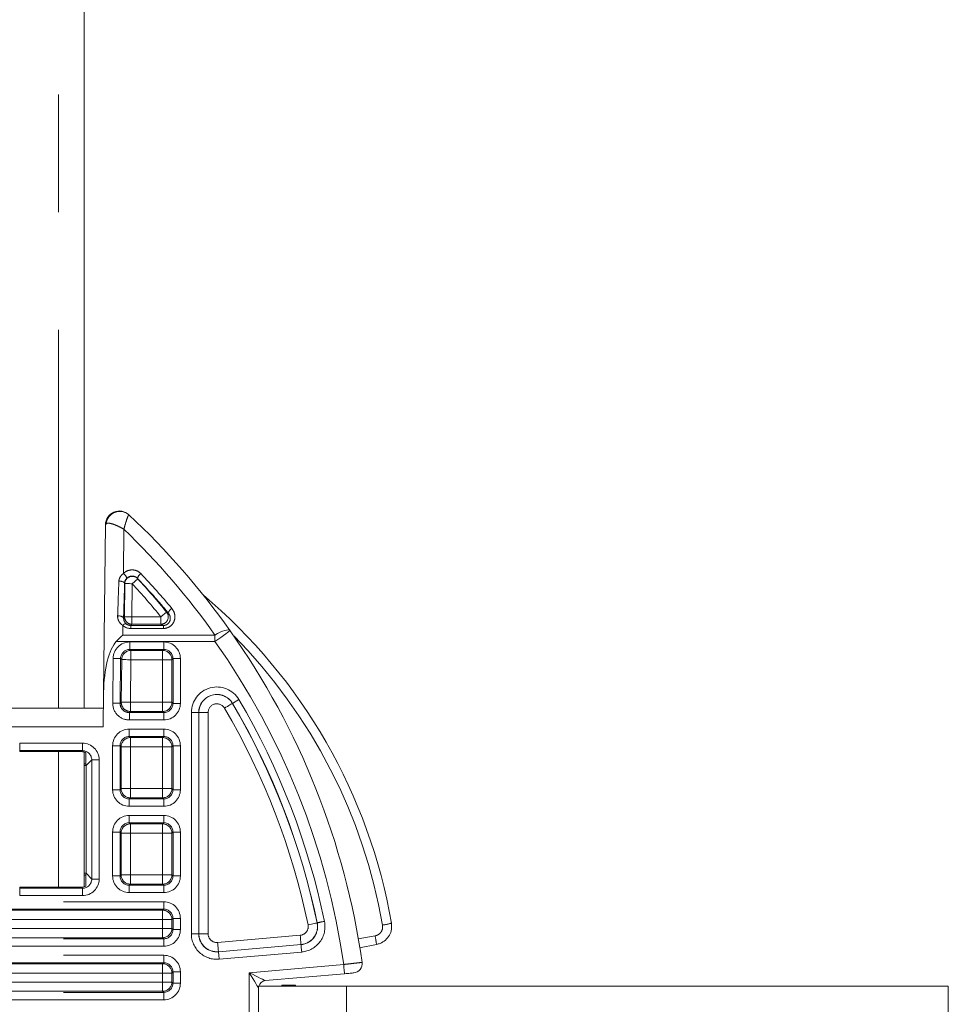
# Model space of a CAD drawing. Header units: millimetres. Extents: x 2 to 601, y 5 to 415.
# Tile 62 of 139: x 93 to 103, y 309 to 320. Entities that reach past the tile are written whole.
import ezdxf

# ---------------------------------------------------------------- set-up
doc = ezdxf.new("R2010")
doc.units = ezdxf.units.MM
doc.linetypes.add('PHANTOM', pattern=[12.7, 6.35, -1.27, 1.27, -1.27, 1.27, -1.27])

msp = doc.modelspace()

# ---------------------------------------------------------------- linework, layer by layer
at = {"color": 7, "linetype": 'PHANTOM', "lineweight": 0}
for p, q in [((93.838, 354.6625), (93.838, 312.4744)), ((94.3507, 314.4686), (94.3445, 314.4575)), ((94.5432, 314.4091), (94.538, 313.9307)), ((94.55, 313.463), (94.5539, 313.8214)), ((94.6337, 313.8205), (94.6299, 313.4621)), ((94.6337, 313.8205), (94.6926, 313.8746)), ((94.6912, 313.8781), (94.6926, 313.8746)), ((95.0052, 313.5124), (94.9431, 313.4621)), ((94.5401, 313.4532), (94.55, 313.463)), ((94.6299, 313.3822), (94.6171, 313.3696)), ((94.6299, 313.4621), (94.6299, 313.3822)), ((94.6299, 313.4621), (94.9431, 313.4621)), ((94.9431, 313.3822), (94.6299, 313.3822)), ((94.9431, 313.3822), (94.9431, 313.4621)), ((94.532, 313.3696), (94.5309, 313.2652)), ((94.6171, 313.3367), (94.6171, 313.3696)), ((94.6171, 313.3696), (94.9696, 313.3696)), ((94.9696, 313.3367), (94.6171, 313.3367)), ((94.9696, 313.3696), (94.9696, 313.3367)), ((95.5274, 313.1968), (94.4618, 313.1968)), ((94.5309, 313.2652), (95.5274, 313.2652)), ((94.6078, 313.1912), (94.6078, 313.1113)), ((94.6078, 313.1912), (94.9742, 313.1912)), ((94.9742, 313.1912), (94.9742, 313.1113)), ((95.5274, 313.1968), (95.5274, 313.2652)), ((94.9742, 313.1113), (94.6078, 313.1113)), ((94.6078, 313.1113), (94.6197, 313.0993)), ((94.6197, 313.0993), (94.9622, 313.0993)), ((94.6197, 312.9994), (94.6197, 313.0993)), ((94.9622, 313.0993), (94.9742, 313.1113)), ((94.9622, 313.0993), (94.9622, 312.9994)), ((94.4228, 312.5301), (94.4281, 313.0134)), ((94.5079, 313.0125), (94.5027, 312.5293)), ((94.5198, 313.0005), (94.5079, 313.0125)), ((94.5149, 312.5413), (94.5198, 313.0005)), ((94.6197, 312.9994), (94.6147, 312.5402)), ((94.9622, 312.9994), (94.6197, 312.9994)), ((95.062, 312.9994), (94.9622, 312.9994)), ((94.9622, 312.5402), (94.9622, 312.9994)), ((95.0741, 313.0114), (95.062, 312.9994)), ((95.062, 312.9994), (95.062, 312.5402)), ((95.0741, 313.0114), (95.154, 313.0114)), ((95.0741, 312.5282), (95.0741, 313.0114)), ((95.154, 313.0114), (95.154, 312.5282)), ((94.5027, 312.5293), (94.5149, 312.5413)), ((94.6147, 312.5402), (94.6147, 312.4404)), ((94.6147, 312.5402), (94.9622, 312.5402)), ((95.062, 312.5402), (94.9622, 312.5402)), ((94.9622, 312.4404), (94.9622, 312.5402)), ((95.062, 312.5402), (95.0741, 312.5282)), ((95.717, 312.5283), (95.7858, 312.5688)), ((94.6147, 312.4404), (94.6026, 312.4283)), ((94.6026, 312.4283), (94.6026, 312.3484)), ((94.6026, 312.4283), (94.9742, 312.4283)), ((94.9622, 312.4404), (94.6147, 312.4404)), ((94.9742, 312.4283), (94.9622, 312.4404)), ((94.9742, 312.4283), (94.9742, 312.3484)), ((95.0741, 312.5282), (95.154, 312.5282)), ((95.2721, 310.0396), (95.2721, 312.4289)), ((95.2721, 312.4289), (95.352, 312.4289)), ((95.352, 312.4289), (95.352, 310.0396)), ((95.3536, 312.4289), (95.352, 312.4289)), ((95.3536, 310.0396), (95.3536, 312.4289)), ((95.3536, 312.4289), (95.4534, 312.4289)), ((95.4534, 312.4289), (95.4534, 310.0396)), ((95.7157, 312.5275), (95.717, 312.5283)), ((94.9742, 312.3484), (94.6026, 312.3484)), ((94.3209, 312.2744), (86.8752, 312.2744)), ((94.6015, 312.2503), (94.9742, 312.2503)), ((94.6015, 312.2503), (94.6015, 312.1704)), ((94.9742, 312.2503), (94.9742, 312.1704)), ((94.9742, 312.1704), (94.6015, 312.1704)), ((94.6015, 312.1704), (94.6135, 312.1584)), ((94.6135, 312.1584), (94.9622, 312.1584)), ((94.6135, 312.1584), (94.6135, 312.0585)), ((94.9622, 312.1584), (94.9742, 312.1704)), ((94.9622, 312.0585), (94.9622, 312.1584)), ((93.418, 312.0976), (94.0963, 312.0976)), ((93.418, 312.0976), (93.418, 312.0176)), ((94.0963, 312.0176), (93.418, 312.0176)), ((93.418, 312.0176), (93.418, 312.0067)), ((93.838, 312.0067), (93.838, 310.542)), ((94.0854, 312.0067), (94.0963, 312.0176)), ((94.0963, 312.0976), (94.0963, 312.0176)), ((94.4217, 311.5959), (94.4217, 312.0705)), ((94.4217, 312.0705), (94.5016, 312.0705)), ((94.5016, 312.0705), (94.5016, 311.5959)), ((94.5136, 312.0585), (94.5016, 312.0705)), ((94.5136, 311.6079), (94.5136, 312.0585)), ((94.5136, 312.0585), (94.6135, 312.0585)), ((94.9622, 312.0585), (94.6135, 312.0585)), ((94.6135, 312.0585), (94.6135, 311.6079)), ((94.9622, 312.0585), (95.062, 312.0585)), ((94.9622, 311.6079), (94.9622, 312.0585)), ((95.0741, 312.0705), (95.062, 312.0585)), ((95.062, 312.0585), (95.062, 311.6079)), ((95.0741, 312.0705), (95.154, 312.0705)), ((95.0741, 311.5959), (95.0741, 312.0705)), ((95.154, 312.0705), (95.154, 311.5959)), ((94.1962, 311.9176), (94.1348, 311.8561)), ((94.1962, 311.9176), (94.2762, 311.9176)), ((94.1962, 310.6311), (94.1962, 311.9176)), ((94.2762, 311.9176), (94.2762, 310.6311)), ((94.1348, 311.8561), (94.113, 311.8561)), ((94.1348, 311.8561), (94.1348, 310.6926)), ((94.4217, 311.5959), (94.5016, 311.5959)), ((94.5016, 311.5959), (94.5136, 311.6079)), ((94.5136, 311.6079), (94.6135, 311.6079)), ((94.6135, 311.508), (94.6135, 311.6079)), ((94.6135, 311.6079), (94.9622, 311.6079)), ((94.9622, 311.6079), (95.062, 311.6079)), ((94.9622, 311.6079), (94.9622, 311.508)), ((95.062, 311.6079), (95.0741, 311.5959)), ((95.0741, 311.5959), (95.154, 311.5959)), ((94.6135, 311.508), (94.6015, 311.496)), ((94.6015, 311.496), (94.6015, 311.4161)), ((94.6015, 311.496), (94.9742, 311.496)), ((94.9622, 311.508), (94.6135, 311.508)), ((94.9742, 311.496), (94.9622, 311.508)), ((94.9742, 311.496), (94.9742, 311.4161)), ((94.9742, 311.4161), (94.6015, 311.4161)), ((94.6015, 311.318), (94.9742, 311.318)), ((94.6015, 311.318), (94.6015, 311.2381)), ((94.9742, 311.318), (94.9742, 311.2381)), ((94.9742, 311.2381), (94.6015, 311.2381)), ((94.6015, 311.2381), (94.6135, 311.2261)), ((94.6135, 311.2261), (94.9622, 311.2261)), ((94.6135, 311.1262), (94.6135, 311.2261)), ((94.9622, 311.2261), (94.9742, 311.2381)), ((94.9622, 311.2261), (94.9622, 311.1262)), ((94.4217, 310.6636), (94.4217, 311.1382)), ((94.4217, 311.1382), (94.5016, 311.1382)), ((94.5016, 311.1382), (94.5016, 310.6636)), ((94.5136, 311.1262), (94.5016, 311.1382)), ((94.5136, 310.6756), (94.5136, 311.1262)), ((94.6135, 311.1262), (94.5136, 311.1262)), ((94.9622, 311.1262), (94.6135, 311.1262)), ((94.6135, 311.1262), (94.6135, 310.6756)), ((95.062, 311.1262), (94.9622, 311.1262)), ((94.9622, 310.6756), (94.9622, 311.1262)), ((95.0741, 311.1382), (95.062, 311.1262)), ((95.062, 311.1262), (95.062, 310.6756)), ((95.0741, 311.1382), (95.154, 311.1382)), ((95.0741, 310.6636), (95.0741, 311.1382)), ((95.154, 311.1382), (95.154, 310.6636)), ((94.113, 310.6926), (94.1348, 310.6926)), ((94.1348, 310.6926), (94.1962, 310.6311)), ((94.1962, 310.6311), (94.2762, 310.6311)), ((94.4217, 310.6636), (94.5016, 310.6636)), ((94.5016, 310.6636), (94.5136, 310.6756)), ((94.6135, 310.6756), (94.5136, 310.6756)), ((94.6135, 310.6756), (94.6135, 310.5758)), ((94.6135, 310.6756), (94.9622, 310.6756)), ((95.062, 310.6756), (94.9622, 310.6756)), ((94.9622, 310.5758), (94.9622, 310.6756)), ((95.062, 310.6756), (95.0741, 310.6636)), ((95.0741, 310.6636), (95.154, 310.6636)), ((93.418, 310.5312), (93.418, 310.542)), ((93.418, 310.5312), (93.418, 310.4512)), ((93.418, 310.5312), (94.0963, 310.5312)), ((94.0963, 310.5312), (94.0854, 310.542)), ((94.0963, 310.5312), (94.0963, 310.4512)), ((94.6135, 310.5758), (94.6015, 310.5637)), ((94.6015, 310.5637), (94.6015, 310.4839)), ((94.6015, 310.5637), (94.9742, 310.5637)), ((94.9622, 310.5758), (94.6135, 310.5758)), ((94.9742, 310.5637), (94.9622, 310.5758)), ((94.9742, 310.5637), (94.9742, 310.4839)), ((94.0963, 310.4512), (93.418, 310.4512)), ((94.9742, 310.4839), (94.6015, 310.4839)), ((86.2719, 310.3857), (94.9742, 310.3857)), ((94.9742, 310.3058), (86.2719, 310.3058)), ((94.9622, 310.2938), (94.9742, 310.3058)), ((94.9742, 310.3857), (94.9742, 310.3058)), ((92.7723, 310.2938), (94.9622, 310.2938)), ((94.9622, 310.1939), (92.7723, 310.1939)), ((94.9622, 310.1939), (94.9622, 310.2938)), ((94.9622, 310.1939), (95.062, 310.1939)), ((94.9622, 310.0972), (94.9622, 310.1939)), ((95.0741, 310.2059), (95.062, 310.1939)), ((95.062, 310.1939), (95.062, 310.0972)), ((95.0741, 310.2059), (95.154, 310.2059)), ((95.0741, 310.0851), (95.0741, 310.2059)), ((95.154, 310.2059), (95.154, 310.0851)), ((92.7723, 310.0972), (94.9622, 310.0972)), ((94.9622, 310.0972), (95.062, 310.0972)), ((94.9622, 309.9973), (94.9622, 310.0972)), ((95.062, 310.0972), (95.0741, 310.0851)), ((95.0741, 310.0851), (95.154, 310.0851)), ((96.6301, 310.1571), (96.6316, 310.1574)), ((86.2719, 309.9853), (94.9742, 309.9853)), ((94.9622, 309.9973), (92.7723, 309.9973)), ((94.9742, 309.9853), (94.9622, 309.9973)), ((94.9742, 309.9853), (94.9742, 309.9054)), ((95.2721, 310.0396), (95.352, 310.0396)), ((95.3536, 310.0396), (95.352, 310.0396)), ((95.3536, 310.0396), (95.4534, 310.0396)), ((95.5563, 309.9453), (96.448, 310.0233)), ((97.0746, 309.9835), (97.2568, 310.0171)), ((94.9742, 309.9054), (86.2719, 309.9054)), ((96.4567, 309.9239), (95.565, 309.8458)), ((95.5651, 309.8443), (96.4568, 309.9223)), ((96.4567, 309.9239), (96.4568, 309.9223)), ((86.2719, 309.8072), (94.9742, 309.8072)), ((94.9742, 309.8072), (94.9742, 309.7273)), ((95.565, 309.8458), (95.5651, 309.8443)), ((96.4638, 309.8427), (95.5721, 309.7647)), ((94.9742, 309.7273), (86.2719, 309.7273)), ((92.7723, 309.7153), (94.9622, 309.7153)), ((94.9622, 309.7153), (94.9742, 309.7273)), ((94.9622, 309.6154), (94.9622, 309.7153)), ((95.898, 309.6185), (96.9174, 309.7077)), ((94.9622, 309.6154), (92.7723, 309.6154)), ((94.9622, 309.6154), (95.062, 309.6154)), ((94.9622, 309.5187), (94.9622, 309.6154)), ((95.0741, 309.6275), (95.062, 309.6154)), ((95.062, 309.6154), (95.062, 309.5187)), ((95.0741, 309.6275), (95.154, 309.6275)), ((95.0741, 309.5067), (95.0741, 309.6275)), ((95.154, 309.6275), (95.154, 309.5067)), ((95.898, 307.5302), (95.898, 309.6185)), ((92.7723, 309.5187), (94.9622, 309.5187)), ((94.9622, 309.5187), (95.062, 309.5187)), ((94.9622, 309.5187), (94.9622, 309.4188)), ((95.062, 309.5187), (95.0741, 309.5067)), ((95.0741, 309.5067), (95.154, 309.5067)), ((96.948, 308.9893), (96.948, 309.4744)), ((86.2719, 309.4068), (94.9742, 309.4068)), ((94.9622, 309.4188), (92.7723, 309.4188)), ((94.9742, 309.4068), (94.9622, 309.4188)), ((94.9742, 309.4068), (94.9742, 309.3269)), ((94.9742, 309.3269), (86.2719, 309.3269))]:
    msp.add_line(p, q, dxfattribs=at)
at = {"color": 7, "linetype": 'Continuous', "lineweight": 15}
for p, q in [((94.113, 354.6598), (94.113, 312.4744)), ((94.5969, 314.5654), (94.5984, 314.564)), ((94.3249, 312.6495), (94.3445, 314.4575)), ((94.3249, 312.6495), (94.3209, 312.2744)), ((86.873, 312.4744), (94.323, 312.4744)), ((93.418, 312.0067), (94.0854, 312.0067)), ((94.113, 312.0028), (94.113, 310.5459)), ((94.133, 311.8745), (94.133, 311.9947)), ((94.113, 311.8744), (94.133, 311.8744)), ((94.133, 311.8744), (94.133, 311.8745)), ((94.133, 310.6743), (94.113, 310.6743)), ((94.133, 310.6742), (94.133, 310.6743)), ((94.133, 310.5541), (94.133, 310.6742)), ((94.0854, 310.542), (93.418, 310.542)), ((97.087, 309.8884), (97.2723, 309.9226)), ((96.9261, 309.608), (96.0711, 309.5332)), ((95.998, 307.6743), (95.998, 309.4744)), ((96.948, 309.4744), (95.998, 309.4744)), ((96.394, 309.4844), (96.248, 309.4844)), ((96.248, 309.4744), (96.248, 309.4844)), ((96.3998, 309.4744), (96.394, 309.4844)), ((96.394, 309.4744), (96.394, 309.4844)), ((96.948, 309.4744), (103.448, 309.4744)), ((103.448, 307.6743), (103.448, 309.4744))]:
    msp.add_line(p, q, dxfattribs=at)
at = {"color": 7, "linetype": 'PHANTOM', "lineweight": 0, "flags": 128}
for points in [[(94.6337, 313.8205), (94.6186, 313.8207), (94.6041, 313.8208), (94.5906, 313.821), (94.5787, 313.8211), (94.5687, 313.8212), (94.5611, 313.8213), (94.5561, 313.8214), (94.5539, 313.8214)], [(94.6299, 313.4621), (94.6148, 313.4623), (94.6002, 313.4624), (94.5867, 313.4626), (94.5748, 313.4627), (94.5648, 313.4628), (94.5572, 313.4629), (94.5522, 313.463), (94.55, 313.463)], [(95.5274, 313.2652), (95.5558, 313.282), (95.5834, 313.2963), (95.6093, 313.3076), (95.6329, 313.3157), (95.6533, 313.3203), (95.6701, 313.3213), (95.6826, 313.3186), (95.6906, 313.3124)], [(95.6906, 313.3124), (95.6875, 313.3102), (95.6782, 313.3036), (95.6631, 313.2929), (95.6428, 313.2785), (95.6181, 313.261), (95.5899, 313.2411), (95.5592, 313.2194), (95.5274, 313.1968)], [(94.4281, 313.0134), (94.4432, 313.0132), (94.4577, 313.013), (94.4712, 313.0129), (94.4831, 313.0128), (94.4931, 313.0127), (94.5007, 313.0126), (94.5057, 313.0125), (94.5079, 313.0125)], [(94.6197, 312.9994), (94.6008, 312.9996), (94.5826, 312.9998), (94.5658, 313), (94.5509, 313.0001), (94.5384, 313.0003), (94.5289, 313.0004), (94.5226, 313.0004), (94.5198, 313.0005)], [(94.6147, 312.5402), (94.5959, 312.5404), (94.5777, 312.5406), (94.5608, 312.5408), (94.5459, 312.5409), (94.5335, 312.5411), (94.5239, 312.5412), (94.5177, 312.5413), (94.5149, 312.5413)], [(94.4228, 312.5301), (94.4379, 312.53), (94.4525, 312.5298), (94.466, 312.5297), (94.4779, 312.5295), (94.4879, 312.5294), (94.4955, 312.5293), (94.5005, 312.5293), (94.5027, 312.5293)], [(95.7157, 312.5275), (95.7133, 312.5261), (95.7079, 312.5229), (95.6996, 312.5181), (95.6889, 312.5118), (95.6761, 312.5042), (95.6615, 312.4957), (95.6458, 312.4864), (95.6296, 312.4769)], [(96.5324, 310.1368), (96.5508, 310.1406), (96.5686, 310.1443), (96.5851, 310.1478), (96.5998, 310.1508), (96.6119, 310.1533), (96.6213, 310.1552), (96.6274, 310.1565), (96.6301, 310.1571)], [(96.448, 310.0233), (96.4496, 310.0045), (96.4512, 309.9864), (96.4527, 309.9696), (96.454, 309.9548), (96.455, 309.9424), (96.4559, 309.9329), (96.4564, 309.9266), (96.4567, 309.9239)], [(95.5563, 309.9453), (95.5579, 309.9265), (95.5595, 309.9084), (95.561, 309.8916), (95.5623, 309.8767), (95.5634, 309.8643), (95.5642, 309.8549), (95.5647, 309.8486), (95.565, 309.8458)], [(96.4568, 309.9223), (96.457, 309.9201), (96.4574, 309.9151), (96.4581, 309.9075), (96.459, 309.8976), (96.46, 309.8857), (96.4612, 309.8723), (96.4624, 309.8578), (96.4638, 309.8427)], [(95.5721, 309.7647), (95.5708, 309.7798), (95.5695, 309.7942), (95.5683, 309.8077), (95.5673, 309.8196), (95.5664, 309.8295), (95.5658, 309.8371), (95.5653, 309.8421), (95.5651, 309.8443)], [(96.9174, 309.7077), (96.9191, 309.6882), (96.9207, 309.6695), (96.9222, 309.6523), (96.9235, 309.6372), (96.9246, 309.6248), (96.9254, 309.6156), (96.9259, 309.61), (96.9261, 309.608)], [(95.898, 309.6185), (95.9318, 309.6018), (95.9643, 309.5859), (95.9942, 309.5711), (96.0204, 309.5582), (96.0419, 309.5476), (96.0579, 309.5397), (96.0677, 309.5349), (96.0711, 309.5332)], [(95.998, 309.4535), (95.9961, 309.4567), (95.9904, 309.4661), (95.9812, 309.4813), (95.9687, 309.5019), (95.9536, 309.5268), (95.9363, 309.5554), (95.9175, 309.5863), (95.898, 309.6185)]]:
    msp.add_lwpolyline(points, dxfattribs=at)
at = {"color": 7, "linetype": 'Continuous', "lineweight": 15}
for centre, radius, start, end in [((94.4945, 314.4558), 0.15, 46.9384, 179.38109), ((88.998, 308.5744), 8.2, 35.29672, 46.92355), ((91.556, 309.1382), 5.9647, 9.81569, 49.89995), ((88.998, 308.5744), 8.2, 8.10524, 35.29672), ((97.0171, 309.7164), 0.1, 275, 8.10524), ((96.078, 309.4535), 0.08, 95, 164.92008)]:
    msp.add_arc(centre, radius, start, end, dxfattribs=at)
at = {"color": 7, "linetype": 'PHANTOM', "lineweight": 0}
for centre, radius, start, end in [((94.5, 314.4504), 0.1503, 49.08457, 173.02317), ((88.998, 308.6428), 8, 35.29672, 46.12029), ((94.4852, 313.855), 0.0923, 15.44896, 55.05915), ((94.77, 313.8599), 0.0809, 121.33817, 167), ((94.5045, 313.7802), 0.0671, 45.82656, 103.04141), ((94.6341, 313.8196), 0.0803, 43.24724, 178.71168), ((88.998, 308.6428), 7.6531, 39.0299, 42.57498), ((88.998, 308.6428), 7.733, 39.0299, 42.57498), ((94.9424, 313.4625), 0.0802, 270.50822, 38.52192), ((95.0974, 313.4841), 0.0767, 117.38786, 165.14299), ((94.4924, 313.4029), 0.0693, 46.49829, 103.7746), ((94.5742, 313.3382), 0.0526, 100.15372, 143.33706), ((94.6301, 313.4624), 0.0802, 179.56976, 269.81213), ((88.998, 308.5744), 8, 8.1441, 35.29672), ((91.5586, 309.1339), 5.8647, 9.81569, 44.66235), ((94.62, 312.9991), 0.1002, 90.18597, 179.20462), ((94.9619, 312.9991), 0.1002, 0.18102, 89.813), ((95.548, 312.4289), 0.2759, 30.47595, 180), ((94.615, 312.5405), 0.1002, 179.56716, 269.82477), ((94.9619, 312.5405), 0.1002, 270.17353, 359.81878), ((95.548, 312.4289), 0.196, 30.47595, 180), ((95.548, 312.4289), 0.1945, 30.47595, 180), ((88.998, 308.5744), 7.8759, 11.7158, 30.47595), ((95.548, 312.4289), 0.0946, 30.47595, 180), ((88.998, 308.5744), 7.6946, 11.7158, 30.47595), ((88.998, 308.5744), 7.7945, 11.7158, 30.47595), ((88.998, 308.5744), 7.796, 11.7158, 30.47595), ((94.6138, 312.0582), 0.1002, 90.18128, 179.8247), ((94.9619, 312.0582), 0.1002, 0.1753, 89.81872), ((94.0345, 311.856), 0.1002, 0.03132, 10.61596), ((94.6138, 311.6083), 0.1002, 180.19477, 269.79925), ((94.9618, 311.6083), 0.1002, 270.20075, 359.80523), ((94.6138, 311.1259), 0.1002, 90.18128, 179.8247), ((94.9619, 311.1259), 0.1002, 0.1753, 89.81872), ((94.0344, 310.6927), 0.1003, 349.39008, 359.97634), ((94.6138, 310.676), 0.1002, 180.18102, 269.813), ((94.9619, 310.676), 0.1002, 270.187, 359.81898), ((94.9619, 310.1936), 0.1002, 0.18102, 89.813), ((94.9618, 310.0975), 0.1002, 270.20075, 359.80523), ((96.4397, 310.1176), 0.0946, 275, 11.7158), ((96.4397, 310.1176), 0.1945, 275, 11.7158), ((96.4397, 310.1176), 0.196, 275, 11.7158), ((96.4397, 310.1176), 0.2759, 275, 11.7158), ((96.9073, 309.0259), 1.1645, 99.75984, 103.69143), ((97.2741, 310.6432), 0.5135, 277.09092, 288.07449), ((95.548, 310.0396), 0.2759, 180, 275), ((95.548, 310.0396), 0.196, 180, 275), ((95.548, 310.0396), 0.1945, 180, 275), ((95.548, 310.0396), 0.0946, 180, 275), ((96.1382, 309.7859), 1.1423, 6.90047, 11.67998), ((94.9619, 309.6151), 0.1002, 0.18102, 89.813), ((94.9619, 309.519), 0.1002, 270.17353, 359.81878)]:
    msp.add_arc(centre, radius, start, end, dxfattribs=at)
for centre, major_axis, ratio, start_param, end_param in [((88.998, 308.5094), (0, 7.8877), 0.9998181, 5.4060062, 5.4698671), ((94.5537, 315.3109), (0.2847, 7.8748), 0.0014678, 1.7580301, 1.8067702), ((94.6036, 315.3104), (0.2348, 7.8744), 0.0010601, 1.7601805, 1.8089205), ((94.62, 313.4523), (0.0362, 0.0752), 0.9525025, 2.8535369, 3.5731532), ((94.62, 313.4694), (0.0561, 0.121), 0.9710476, 2.8449804, 3.5645967), ((94.6083, 313.0109), (0.1269, -0.1283), 0.9972938, 2.3629503, 3.920235), ((94.9737, 313.0109), (-0.1276, -0.1276), 0.9972647, 2.357564, 3.9256213), ((94.6083, 313.0109), (-0.0708, 0.0716), 0.993, 5.504543, 7.0618276), ((94.9737, 313.0109), (0.0712, 0.0712), 0.9929251, 5.4991567, 7.0672139), ((94.6031, 312.5287), (0.1283, 0.1269), 0.9972349, 2.3521779, 3.9310074), ((94.6031, 312.5287), (0.0716, 0.0708), 0.9928486, 2.3521779, 3.9310074), ((94.9737, 312.5287), (-0.1276, 0.1276), 0.9972647, 2.357564, 3.9256213), ((94.9737, 312.5287), (0.0712, -0.0712), 0.9929251, 5.4991567, 7.0672139), ((94.602, 312.07), (0.1276, -0.1276), 0.9972647, 2.357564, 3.9256213), ((94.9737, 312.07), (-0.1276, -0.1276), 0.9972647, 2.357564, 3.9256213), ((94.602, 312.07), (0.0712, -0.0712), 0.9929251, 2.357564, 3.9256213), ((94.9737, 312.07), (0.0712, 0.0712), 0.9929251, 5.4991567, 7.0672139), ((94.0962, 311.9175), (0.1273, 0.1273), 0.9996955, 5.4979394, 7.0684312), ((94.0962, 311.9175), (0.0708, 0.0708), 0.9992087, 5.4979394, 7.0684312), ((94.602, 311.5964), (0.1276, 0.1276), 0.9972647, 2.357564, 3.9256213), ((94.602, 311.5964), (0.0712, 0.0712), 0.9929251, 2.357564, 3.9256213), ((94.9737, 311.5964), (-0.1276, 0.1276), 0.9972647, 2.357564, 3.9256213), ((94.9737, 311.5964), (0.0712, -0.0712), 0.9929251, 5.4991567, 7.0672139), ((94.602, 311.1377), (0.1276, -0.1276), 0.9972647, 2.357564, 3.9256213), ((94.9737, 311.1377), (-0.1276, -0.1276), 0.9972647, 2.357564, 3.9256213), ((94.602, 311.1377), (0.0712, -0.0712), 0.9929251, 2.357564, 3.9256213), ((94.9737, 311.1377), (0.0712, 0.0712), 0.9929251, 5.4991567, 7.0672139), ((94.0962, 310.6312), (0.1273, -0.1273), 0.9996955, 5.4979394, 7.0684312), ((94.0962, 310.6312), (-0.0708, 0.0708), 0.9992087, 2.3563468, 3.9268385), ((94.602, 310.6641), (0.1276, 0.1276), 0.9972647, 2.357564, 3.9256213), ((94.602, 310.6641), (0.0712, 0.0712), 0.9929251, 2.357564, 3.9256213), ((94.9737, 310.6641), (-0.1276, 0.1276), 0.9972647, 2.357564, 3.9256213), ((94.9737, 310.6641), (0.0712, -0.0712), 0.9929251, 5.4991567, 7.0672139), ((94.9737, 310.2054), (-0.1276, -0.1276), 0.9972647, 2.357564, 3.9256213), ((94.9737, 310.2054), (0.0712, 0.0712), 0.9929251, 5.4991567, 7.0672139), ((94.9737, 310.0856), (-0.1276, 0.1276), 0.9972647, 2.357564, 3.9256213), ((94.9737, 310.0856), (0.0712, -0.0712), 0.9929251, 5.4991567, 7.0672139), ((94.9737, 309.627), (-0.1276, -0.1276), 0.9972647, 2.357564, 3.9256213), ((94.9737, 309.627), (0.0712, 0.0712), 0.9929251, 5.4991567, 7.0672139), ((94.9737, 309.5072), (-0.1276, 0.1276), 0.9972647, 2.357564, 3.9256213), ((94.9737, 309.5072), (0.0712, -0.0712), 0.9929251, 5.4991567, 7.0672139)]:
    msp.add_ellipse(centre, major_axis=major_axis, ratio=ratio, start_param=start_param, end_param=end_param, dxfattribs=at)
at = {"color": 7, "linetype": 'Continuous', "lineweight": 15}
for centre, major_axis, ratio, start_param, end_param in [((94.5249, 312.6473), (0.0063, 0.5848), 0.3420025, 0.3527603, 1.5707963), ((94.5309, 313.1968), (0.199, 0.1969), 0.1763173, 1.3981106, 1.7471765), ((94.0854, 311.9067), (0.0707, 0.0707), 0.9996955, 0.2889632, 0.7852459), ((94.0854, 310.642), (0.0707, -0.0707), 0.9996955, 5.4979394, 5.9942221)]:
    msp.add_ellipse(centre, major_axis=major_axis, ratio=ratio, start_param=start_param, end_param=end_param, dxfattribs=at)
at = {"color": 7, "linetype": 'PHANTOM', "lineweight": 0}
for points, knots in [([(94.5432, 314.4091), (94.5433, 314.4094), (94.549, 314.4304), (94.5574, 314.4595), (94.5697, 314.4995), (94.5816, 314.5349), (94.5928, 314.5624), (94.5968, 314.5635), (94.5984, 314.564)], [0, 0, 0, 0, 0.0032565, 0.2388851, 0.3461902, 0.5483728, 0.8095718, 1, 1, 1, 1]), ([(94.5432, 314.4091), (94.5429, 314.4093), (94.5238, 314.4208), (94.4954, 314.4353), (94.4528, 314.4545), (94.4109, 314.4696), (94.3707, 314.477), (94.3567, 314.4711), (94.3507, 314.4686)], [0, 0, 0, 0, 0.00326251, 0.2353437, 0.34190055, 0.5483776, 0.80946869, 1, 1, 1, 1]), ([(94.4893, 313.8455), (94.4895, 313.8481), (94.4904, 313.8635), (94.4964, 313.8806), (94.5121, 313.9075), (94.5257, 313.9197), (94.538, 313.9307)], [0, 0, 0, 0, 0.080498, 0.4696433, 0.5216397, 1, 1, 1, 1]), ([(94.538, 313.9307), (94.5477, 313.9388), (94.5685, 313.9563), (94.6097, 313.9698), (94.6539, 313.97), (94.6961, 313.9567), (94.7173, 313.9383), (94.728, 313.929)], [0, 0, 0, 0, 0.1815093, 0.3913305, 0.5959952, 0.7969463, 1, 1, 1, 1]), ([(94.5742, 313.8796), (94.5684, 313.8727), (94.5569, 313.859), (94.5519, 313.8398), (94.5513, 313.8298), (94.5512, 313.8283)], [0, 0, 0, 0, 0.4562038, 0.9138723, 1, 1, 1, 1]), ([(94.5539, 313.8214), (94.5538, 313.8216), (94.5529, 313.8239), (94.552, 313.8262), (94.5512, 313.8283)], [0, 0, 0, 0, 0.1005934, 1, 1, 1, 1]), ([(94.6912, 313.8781), (94.6847, 313.8837), (94.6718, 313.8949), (94.6457, 313.9031), (94.6183, 313.903), (94.5929, 313.8949), (94.5801, 313.8845), (94.5742, 313.8796)], [0, 0, 0, 0, 0.20270995, 0.40200708, 0.60529033, 0.8157282, 1, 1, 1, 1]), ([(95.0232, 313.5037), (95.0026, 313.5283), (94.8958, 313.6561), (94.7826, 313.7789), (94.6912, 313.8781)], [0, 0, 0, 0, 0.1927473, 1, 1, 1, 1]), ([(95.0621, 313.5522), (95.0713, 313.5384), (95.0898, 313.5109), (95.0973, 313.4616), (95.0882, 313.4137), (95.0623, 313.3735), (95.0257, 313.3471), (94.9928, 313.3375), (94.9743, 313.3369), (94.9696, 313.3367)], [0, 0, 0, 0, 0.1689282, 0.3378269, 0.5080751, 0.66995, 0.8178961, 0.9539498, 1, 1, 1, 1]), ([(94.9696, 313.3696), (94.9725, 313.3697), (94.9839, 313.37), (95.0044, 313.376), (95.0269, 313.3927), (95.042, 313.4179), (95.0466, 313.4474), (95.0411, 313.4778), (95.0292, 313.4951), (95.0232, 313.5037)], [0, 0, 0, 0, 0.0432493, 0.1702639, 0.3107999, 0.4710204, 0.6461504, 0.8233631, 1, 1, 1, 1]), ([(95.0052, 313.5124), (95.011, 313.5096), (95.0171, 313.5067), (95.0231, 313.5038), (95.0232, 313.5037)], [0, 0, 0, 0, 0.9723773, 1, 1, 1, 1]), ([(94.532, 313.3696), (94.5271, 313.3732), (94.5107, 313.3853), (94.4954, 313.4037), (94.4815, 313.4299), (94.4759, 313.4498), (94.4759, 313.4664), (94.4759, 313.4703)], [0, 0, 0, 0, 0.1453967, 0.4870855, 0.5878105, 0.9032895, 1, 1, 1, 1]), ([(94.5401, 313.4532), (94.5407, 313.4431), (94.542, 313.4229), (94.5528, 313.4024), (94.5627, 313.3923), (94.5649, 313.39)], [0, 0, 0, 0, 0.4397731, 0.8734427, 1, 1, 1, 1]), ([(94.9696, 313.3696), (94.9651, 313.3718), (94.9563, 313.376), (94.9474, 313.3802), (94.9431, 313.3822)], [0, 0, 0, 0, 0.5160296, 1, 1, 1, 1]), ([(97.2568, 310.0171), (97.2634, 310.0188), (97.281, 310.0231), (97.3065, 310.0394), (97.328, 310.0664), (97.34, 310.0993), (97.3383, 310.1222), (97.3375, 310.1337)], [0, 0, 0, 0, 0.1303182, 0.3463733, 0.5638743, 0.7819325, 1, 1, 1, 1]), ([(96.9174, 309.7077), (96.9397, 309.7102), (96.9845, 309.7154), (97.0441, 309.7223), (97.089, 309.7274), (97.1128, 309.7301), (97.1152, 309.7304), (97.1161, 309.7305)], [0, 0, 0, 0, 0.21498086, 0.43002009, 0.6449827, 0.85971477, 1, 1, 1, 1])]:
    msp.add_open_spline(points, degree=3, knots=knots, dxfattribs=at)
at = {"color": 7, "linetype": 'Continuous', "lineweight": 15}
for points, knots in [([(97.4334, 310.1551), (97.4351, 310.1325), (97.4383, 310.0872), (97.414, 310.022), (97.371, 309.9688), (97.32, 309.9366), (97.2848, 309.928), (97.2716, 309.9247)], [0, 0, 0, 0, 0.2175205, 0.4351159, 0.6526951, 0.8691786, 1, 1, 1, 1]), ([(97.0258, 309.6168), (97.0254, 309.6167), (97.0242, 309.6166), (97.0122, 309.6156), (96.9897, 309.6136), (96.9598, 309.611), (96.9373, 309.609), (96.9261, 309.608)], [0, 0, 0, 0, 0.1402097, 0.354854, 0.5698071, 0.7849116, 1, 1, 1, 1])]:
    msp.add_open_spline(points, degree=3, knots=knots, dxfattribs=at)

doc.saveas('drawing.dxf')
